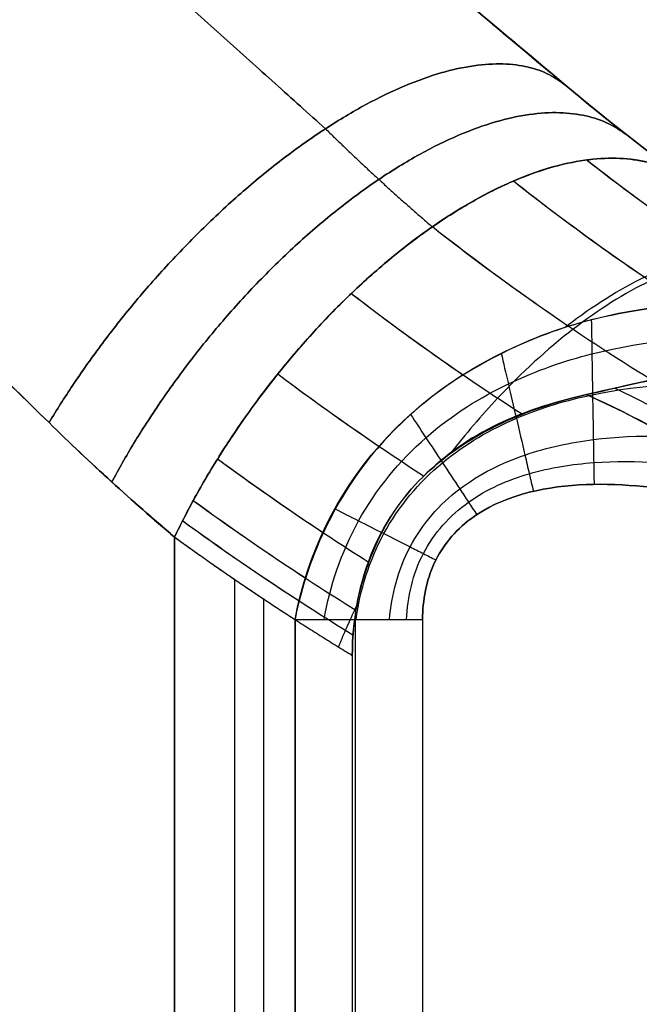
# Model space of a CAD drawing. Header units: millimetres. Extents: x -1649 to 240, y -242 to 238.
# Tile 15 of 256: x -1601.96 to -1600.55, y 3.08 to 5.31. Entities that reach past the tile are written whole.
import ezdxf

# ---------------------------------------------------------------- set-up
doc = ezdxf.new("R2010")
doc.units = ezdxf.units.MM
doc.layers.add('BOMBILLA', color=7, linetype='Continuous', true_color=0xfff700)
doc.layers.add('CABLE', color=7, linetype='Continuous', true_color=0x313030)

# ---------------------------------------------------------------- blocks, each defined once
blk = doc.blocks.new('DOME M 29914')
at = {"layer": 'CABLE', "extrusion": (0, 0, -1)}
blk.add_arc((1585.0006, 10.7944, -11.5), 5, 272.2859, 310, dxfattribs=at)
at = {"layer": 'CABLE', "extrusion": (-0.70128, 0.508876, 0.499252)}
blk.add_arc((928.1442, -638.6864, 1119.8686), 1, 180, 289.9143, dxfattribs=at)
at = {"layer": 'CABLE', "extrusion": (0.70128, -0.508876, 0.499252)}
blk.add_arc((-928.1442, 658.6149, -1108.3858), 1, 0, 109.9143, dxfattribs=at)
at = {"layer": 'CABLE', "extrusion": (0, -1, 0)}
blk.add_arc((-1588.5402, 5.1, -5.7506), 0.5, 234.5523, 270, dxfattribs=at)
blk.add_arc((-1588.5402, 5.1, -5.7506), 0.5, 234.5523, 270, dxfattribs=at)
at = {"layer": 'CABLE'}
for points, degree in [([(-1592.8108, 10.8209, 11.5), (-1588.2145, 6.9642, 11.5)], 1), ([(-1588.2145, 6.9642, 5.9254), (-1588.1223, 6.8868, 5.8558), (-1588.0297, 6.8147, 5.7816), (-1587.9371, 6.7476, 5.7025)], 3), ([(-1588.2145, 6.9642, 17.0746), (-1588.2145, 6.9642, 5.9254)], 1), ([(-1587.9371, 6.7476, 17.2975), (-1588.0297, 6.8147, 17.2184), (-1588.1223, 6.8868, 17.1442), (-1588.2145, 6.9642, 17.0746)], 3), ([(-1588.2145, 6.9642, 5.9254), (-1588.2145, 6.9642, 17.0746)], 1), ([(-1588.2145, 6.9642, 5.9254), (-1588.1223, 6.8868, 5.8558), (-1588.0296, 6.8147, 5.7816), (-1587.9371, 6.7476, 5.7025)], 3), ([(-1587.9371, 6.7476, 17.2975), (-1588.0296, 6.8147, 17.2184), (-1588.1223, 6.8868, 17.1442), (-1588.2145, 6.9642, 17.0746)], 3), ([(-1587.678, 6.4575, 4.9221), (-1587.8482, 6.5606, 5.0633), (-1588.0119, 6.6734, 5.1996), (-1588.1679, 6.795, 5.3299)], 3), ([(-1587.548, 6.3814, 18.1858), (-1587.7652, 6.5042, 18.0058), (-1587.9725, 6.6427, 17.8333), (-1588.1679, 6.795, 17.6701)], 3), ([(-1587.9427, 6.4662, 4.8315), (-1588.0777, 6.5539, 4.9398), (-1588.2083, 6.6476, 5.0448), (-1588.3338, 6.7469, 5.146)], 3), ([(-1587.7537, 6.3492, 18.32), (-1587.9566, 6.4689, 18.1575), (-1588.1505, 6.602, 18.0018), (-1588.3338, 6.7469, 17.854)], 3), ([(-1588.2083, 6.4169, 4.7543), (-1588.3145, 6.4887, 4.836), (-1588.4178, 6.5642, 4.9157), (-1588.518, 6.643, 4.9931)], 3), ([(-1588.0197, 6.295, 18.3909), (-1588.1928, 6.4018, 18.2578), (-1588.3593, 6.5181, 18.1295), (-1588.518, 6.643, 18.0069)], 3), ([(-1588.4485, 6.3063, 4.6998), (-1588.5351, 6.3656, 4.7641), (-1588.6198, 6.4272, 4.8271), (-1588.7026, 6.4911, 4.8886)], 3), ([(-1588.314, 6.2171, 18.4), (-1588.4477, 6.303, 18.3008), (-1588.5774, 6.3945, 18.2045), (-1588.7026, 6.4911, 18.1114)], 3), ([(-1588.6394, 6.1438, 4.6735), (-1588.7176, 6.1968, 4.7301), (-1588.7944, 6.2517, 4.7856), (-1588.8697, 6.3084, 4.8401)], 3), ([(-1588.5378, 6.0765, 18.4), (-1588.6513, 6.1499, 18.3179), (-1588.762, 6.2273, 18.2378), (-1588.8697, 6.3084, 18.1599)], 3), ([(-1588.1675, 6.2619, 18.4), (-1587.2715, 5.8561, 18.4), (-1586.6967, 4.9629, 18.4), (-1586.6967, 3.9797, 18.4)], 3), ([(-1589.3897, 6.1981, 17.9211), (-1589.296, 6.1064, 17.98), (-1589.2008, 6.0198, 18.0435), (-1589.1044, 5.9382, 18.1121)], 3), ([(-1589.1044, 5.9382, 4.8879), (-1589.2008, 6.0198, 4.9565), (-1589.296, 6.1064, 5.02), (-1589.3897, 6.1981, 5.0789)], 3), ([(-1589.1044, 5.9382, 4.8879), (-1589.1996, 6.0188, 4.9556), (-1589.2948, 6.1052, 5.0193), (-1589.3897, 6.1981, 5.0789)], 3), ([(-1589.3897, 6.1981, 17.9211), (-1589.2948, 6.1052, 17.9807), (-1589.1996, 6.0188, 18.0444), (-1589.1044, 5.9382, 18.1121)], 3), ([(-1588.7668, 5.9478, 4.6733), (-1588.8482, 6.0016, 4.7314), (-1588.9282, 6.0575, 4.7885), (-1589.0067, 6.1153, 4.8446)], 3), ([(-1588.6642, 5.8813, 18.4), (-1588.7811, 5.9553, 18.3165), (-1588.8954, 6.0334, 18.2349), (-1589.0067, 6.1153, 18.1554)], 3), ([(-1588.8068, 5.8445, 4.6816), (-1588.8934, 5.901, 4.7433), (-1588.9785, 5.9598, 4.8039), (-1589.062, 6.0207, 4.8633)], 3), ([(-1588.6923, 5.7715, 18.4), (-1588.8186, 5.85, 18.31), (-1588.9419, 5.9331, 18.2222), (-1589.062, 6.0207, 18.1367)], 3), ([(-1588.8212, 5.7926, 4.6873), (-1588.9112, 5.8509, 4.7514), (-1588.9996, 5.9116, 4.8144), (-1589.0863, 5.9747, 4.8761)], 3), ([(-1588.6985, 5.7151, 18.4), (-1588.8311, 5.7966, 18.3056), (-1588.9605, 5.8832, 18.2135), (-1589.0863, 5.9747, 18.1239)], 3), ([(-1589.1044, -5.9382, 18.1121), (-1589.1044, 5.9382, 18.1121)], 1), ([(-1589.1044, 5.9382, 18.1121), (-1589.1044, -5.9382, 18.1121)], 1), ([(-1589.1044, -5.9382, 4.8879), (-1589.1044, 5.9382, 4.8879)], 1), ([(-1589.1044, -5.9382, 4.8879), (-1589.1044, 5.9382, 4.8879)], 1), ([(-1588.9673, -5.8416, 4.7903), (-1588.9673, 5.8416, 4.7903)], 1), ([(-1588.9022, 5.7977, 18.2561), (-1588.9022, -5.7977, 18.2561)], 1), ([(-1588.8302, 5.7506, 4.6927), (-1588.8302, -5.7506, 4.6927)], 1), ([(-1588.8302, -5.7506, 4.6927), (-1588.8302, 5.7506, 4.6927)], 1), ([(-1588.6924, -5.7506, 4.6237), (-1588.6924, 5.7506, 4.6237)], 1), ([(-1588.5402, 5.7506, 4.6), (-1588.5402, -5.7506, 4.6)], 1), ([(-1588.5402, 5.7506, 4.6), (-1588.5402, -5.7506, 4.6)], 1), ([(-1588.7, 5.6691, 18.4), (-1588.7, -5.6691, 18.4)], 1), ([(-1588.7, 5.6691, 18.4), (-1588.7, -5.6691, 18.4)], 1)]:
    blk.add_open_spline(points, degree=degree, dxfattribs=at)
for points, weights, degree in [([(-1588.2145, 6.9642, 17.0746), (-1589.3382, 7.9071, 16.3678), (-1590.6138, 8.9774, 16), (-1591.9413, 10.0913, 16)], [1, 0.973904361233, 0.973904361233, 1], 3), ([(-1591.9413, 10.0913, 7), (-1590.6138, 8.9774, 7), (-1589.3382, 7.9071, 6.6322), (-1588.2145, 6.9642, 5.9254)], [1, 0.973904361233, 0.973904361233, 1], 3), ([(-1589.3897, 6.1981, 5.0789), (-1588.6895, 7.3627, 4.6385), (-1588.2145, 6.9642, 5.9254)], [1, 0.57348823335, 1], 2), ([(-1588.2145, 6.9642, 5.9254), (-1588.6895, 7.3627, 4.6385), (-1589.3897, 6.1981, 5.0789)], [1, 0.57348823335, 1], 2), ([(-1589.3897, 6.1981, 17.9211), (-1588.6895, 7.3627, 18.3615), (-1588.2145, 6.9642, 17.0746)], [1, 0.57348823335, 1], 2), ([(-1588.2145, 6.9642, 17.0746), (-1588.6895, 7.3627, 18.3615), (-1589.3897, 6.1981, 17.9211)], [1, 0.57348823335, 1], 2), ([(-1588.0759, 6.852, 5.8175), (-1588.6014, 7.262, 4.5543), (-1589.2471, 6.0635, 4.9864)], [1, 0.573551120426, 1], 2), ([(-1589.2471, 6.0635, 18.0136), (-1588.6014, 7.262, 18.4457), (-1588.0759, 6.852, 17.1825)], [1, 0.573551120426, 1], 2), ([(-1588.7611, 6.866, 5.1874), (-1588.6802, 6.7868, 5.1263), (-1588.5992, 6.7127, 5.0616), (-1588.518, 6.643, 4.9931)], [0.786744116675, 0.78666932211, 0.786785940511, 0.787094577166], 3), ([(-1588.7611, 6.866, 17.8126), (-1588.6802, 6.7868, 17.8737), (-1588.5992, 6.7127, 17.9384), (-1588.518, 6.643, 18.0069)], [0.786744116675, 0.78666932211, 0.786785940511, 0.787094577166], 3), ([(-1587.9371, 6.7476, 5.7025), (-1588.5133, 7.1656, 4.4671), (-1589.1044, 5.9382, 4.8879)], [1, 0.574189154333, 1], 2), ([(-1589.1044, 5.9382, 18.1121), (-1588.5133, 7.1656, 18.5329), (-1587.9371, 6.7476, 17.2975)], [1, 0.574189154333, 1], 2), ([(-1589.1044, 5.9382, 18.1121), (-1588.9732, 5.8431, 18.2055), (-1588.8384, 5.7533, 18.3015), (-1588.7, 5.6691, 18.4)], [1, 0.999453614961, 0.999453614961, 1], 3), ([(-1589.1044, 5.9382, 4.8879), (-1589.0147, 5.8731, 4.824), (-1588.9233, 5.8106, 4.759), (-1588.8302, 5.7506, 4.6927)], [1, 0.999744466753, 0.999744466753, 1], 3), ([(-1589.1044, 5.9382, 4.8879), (-1589.0147, 5.8731, 4.824), (-1588.9233, 5.8106, 4.759), (-1588.8302, 5.7506, 4.6927)], [1, 0.999744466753, 0.999744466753, 1], 3), ([(-1589.1044, 5.9382, 18.1121), (-1588.9732, 5.8431, 18.2055), (-1588.8384, 5.7533, 18.3015), (-1588.7, 5.6691, 18.4)], [1, 0.999453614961, 0.999453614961, 1], 3)]:
    blk.add_rational_spline(points, weights, degree=degree, dxfattribs=at)
for points, knots in [([(-1591.9413, 10.0913, 7), (-1591.2863, 9.5417, 7), (-1590.6314, 8.9922, 6.9075), (-1589.3726, 7.9359, 6.5445), (-1588.769, 7.4294, 6.2742), (-1588.2145, 6.9642, 5.9254)], [-1.5707963, -1.5707963, -1.5707963, -1.5707963, -1.2900775, -1.2900775, -1.0093587, -1.0093587, -1.0093587, -1.0093587]), ([(-1588.2145, 6.9642, 17.0746), (-1588.769, 7.4294, 16.7258), (-1589.3726, 7.9359, 16.4555), (-1590.6314, 8.9922, 16.0925), (-1591.2863, 9.5417, 16), (-1591.9413, 10.0913, 16)], [-5.2738266, -5.2738266, -5.2738266, -5.2738266, -4.9931078, -4.9931078, -4.712389, -4.712389, -4.712389, -4.712389]), ([(-1592.5841, 9.3253, 17), (-1592.398, 9.143, 17), (-1592.2351, 8.9838, 17.0085), (-1592.0263, 8.7794, 17.0256), (-1591.9626, 8.717, 17.032), (-1591.8759, 8.632, 17.0419), (-1591.8484, 8.6051, 17.0452), (-1591.7964, 8.5542, 17.0519), (-1591.7876, 8.5456, 17.053), (-1591.5938, 8.3558, 17.0802), (-1591.4473, 8.2124, 17.107), (-1591.2405, 8.01, 17.152), (-1591.1737, 7.9447, 17.1677), (-1591.0446, 7.8182, 17.2005), (-1590.9963, 7.7709, 17.2134), (-1590.3259, 7.1147, 17.4067), (-1589.8152, 6.6147, 17.6534), (-1589.3897, 6.1981, 17.9211)], [2.000431, 2.000431, 2.000431, 2.000431, 2.125431, 2.125431, 2.187931, 2.187931, 2.219181, 2.219181, 2.250431, 2.250431, 2.375431, 2.375431, 2.437931, 2.437931, 2.500431, 2.500431, 3.000431, 3.000431, 3.000431, 3.000431]), ([(-1589.3897, 6.1981, 5.0789), (-1589.6025, 6.4064, 5.2128), (-1589.8362, 6.6356, 5.3411), (-1590.2192, 7.0105, 5.5161), (-1590.3523, 7.1407, 5.5714), (-1590.5599, 7.3438, 5.6487), (-1590.6304, 7.4129, 5.6735), (-1590.7742, 7.5535, 5.721), (-1590.8615, 7.639, 5.7478), (-1591.0424, 7.8161, 5.7999), (-1591.1716, 7.9426, 5.8331), (-1591.3784, 8.145, 5.878), (-1591.485, 8.2493, 5.8993), (-1591.5965, 8.3584, 5.9183), (-1591.6719, 8.4322, 5.9304), (-1591.7258, 8.485, 5.9383), (-1591.9334, 8.6883, 5.9675), (-1592.2118, 8.9608, 6), (-1592.5841, 9.3253, 6)], [2.000861, 2.000861, 2.000861, 2.000861, 2.250861, 2.250861, 2.375861, 2.375861, 2.438361, 2.438361, 2.500861, 2.500861, 2.625861, 2.625861, 2.688361, 2.719611, 2.719611, 2.750861, 2.750861, 3.000861, 3.000861, 3.000861, 3.000861]), ([(-1589.3897, 6.1981, 5.0789), (-1589.8649, 6.6633, 5.3778), (-1590.3824, 7.1699, 5.6096), (-1591.4613, 8.2261, 5.9207), (-1592.0227, 8.7757, 6), (-1592.5841, 9.3253, 6)], [1.0093587, 1.0093587, 1.0093587, 1.0093587, 1.2900775, 1.2900775, 1.5707963, 1.5707963, 1.5707963, 1.5707963]), ([(-1592.5841, 9.3253, 17), (-1592.0227, 8.7757, 17), (-1591.4613, 8.2261, 17.0793), (-1590.3824, 7.1699, 17.3904), (-1589.8649, 6.6633, 17.6222), (-1589.3897, 6.1981, 17.9211)], [4.712389, 4.712389, 4.712389, 4.712389, 4.9931078, 4.9931078, 5.2738266, 5.2738266, 5.2738266, 5.2738266]), ([(-1587.6266, 6.5395, 17.5627), (-1587.6327, 6.5432, 17.5746), (-1587.639, 6.5468, 17.5865), (-1587.6455, 6.5501, 17.5985), (-1587.6535, 6.5543, 17.6134), (-1587.6619, 6.558, 17.6284), (-1587.6706, 6.5614, 17.6436), (-1587.688, 6.5682, 17.6739), (-1587.7068, 6.5735, 17.7048), (-1587.7268, 6.577, 17.7361), (-1587.767, 6.584, 17.7985), (-1587.8125, 6.5839, 17.8624), (-1587.8625, 6.5747, 17.9246), (-1587.9125, 6.5656, 17.9869), (-1587.9669, 6.5475, 18.0477), (-1588.0237, 6.5199, 18.1035), (-1588.0805, 6.4923, 18.1594), (-1588.1396, 6.4553, 18.2103), (-1588.1982, 6.4101, 18.2535), (-1588.2569, 6.365, 18.2967), (-1588.3149, 6.3118, 18.3322), (-1588.3697, 6.2534, 18.3586), (-1588.4069, 6.2138, 18.3765), (-1588.4426, 6.1719, 18.3903), (-1588.4762, 6.1287, 18.4)], [-0.0000062, -0.0000062, -0.0000062, -0.0000062, 0.0256247, 0.0256247, 0.0256247, 0.0572497, 0.0572497, 0.0572497, 0.1204998, 0.1204998, 0.1204998, 0.247, 0.247, 0.247, 0.3735002, 0.3735002, 0.3735002, 0.5000005, 0.5000005, 0.5000005, 0.6265007, 0.6265007, 0.6265007, 0.7123581, 0.7123581, 0.7123581, 0.7123581]), ([(-1588.2176, 6.414, 4.7519), (-1588.2155, 6.4157, 4.7534), (-1588.2134, 6.4173, 4.755), (-1588.2113, 6.4189, 4.7565), (-1588.1525, 6.464, 4.7998), (-1588.0932, 6.501, 4.8507), (-1588.0363, 6.5285, 4.9066), (-1587.9794, 6.556, 4.9625), (-1587.9249, 6.574, 5.0233), (-1587.8749, 6.583, 5.0857), (-1587.8249, 6.5921, 5.1481), (-1587.7794, 6.5921, 5.212), (-1587.7393, 6.585, 5.2745), (-1587.7192, 6.5815, 5.3058), (-1587.7005, 6.5762, 5.3367), (-1587.6831, 6.5693, 5.3671), (-1587.6744, 6.5659, 5.3823), (-1587.6661, 6.5621, 5.3973), (-1587.658, 6.558, 5.4122), (-1587.6515, 6.5547, 5.4243), (-1587.6453, 6.551, 5.4362), (-1587.6392, 6.5473, 5.448)], [0.4954332, 0.4954332, 0.4954332, 0.4954332, 0.4999998, 0.4999998, 0.4999998, 0.6264999, 0.6264999, 0.6264999, 0.7530001, 0.7530001, 0.7530001, 0.8795002, 0.8795002, 0.8795002, 0.9427503, 0.9427503, 0.9427503, 0.9743753, 0.9743753, 0.9743753, 1.0000068, 1.0000068, 1.0000068, 1.0000068]), ([(-1588.8302, 5.7506, 4.6927), (-1588.7731, 6.0544, 4.652), (-1588.5641, 6.2833, 4.667), (-1588.1983, 6.4231, 4.7563), (-1588.1522, 6.435, 4.7685), (-1588.0104, 6.4617, 4.8096), (-1587.9325, 6.4696, 4.8342), (-1587.8081, 6.4692, 4.8759), (-1587.7959, 6.4685, 4.8801), (-1587.7256, 6.4634, 4.9048), (-1587.685, 6.4592, 4.9194), (-1587.5493, 6.4371, 4.9696), (-1587.4798, 6.4169, 4.9972), (-1587.4359, 6.4028, 5.0149)], [2.0521444, 2.0521444, 2.0521444, 2.0521444, 2.5521444, 2.5521444, 2.6771444, 2.6771444, 2.8021444, 2.8021444, 2.8646444, 2.8646444, 2.9271444, 2.9271444, 3.0521444, 3.0521444, 3.0521444, 3.0521444]), ([(-1587.4359, 6.4028, 5.0149), (-1587.5236, 6.4309, 4.9796), (-1587.7541, 6.469, 4.894), (-1587.8734, 6.4694, 4.854), (-1587.9313, 6.4676, 4.835), (-1588.0087, 6.4603, 4.8106), (-1588.0459, 6.455, 4.7994), (-1588.1522, 6.435, 4.7685), (-1588.216, 6.4163, 4.7519), (-1588.3269, 6.3739, 4.7249), (-1588.4128, 6.3313, 4.706), (-1588.5352, 6.2478, 4.6845), (-1588.5894, 6.2001, 4.6776), (-1588.7269, 6.0455, 4.6664), (-1588.8016, 5.9025, 4.6724), (-1588.8302, 5.7506, 4.6927)], [1, 1, 1, 1, 1.25, 1.25, 1.3125, 1.3125, 1.375, 1.375, 1.5, 1.5, 1.625, 1.625, 1.75, 1.75, 2, 2, 2, 2]), ([(-1588.1675, 6.2619, 18.4), (-1588.0721, 6.2836, 18.4), (-1587.9841, 6.3032, 18.3892), (-1587.8652, 6.3278, 18.3606), (-1587.8278, 6.3353, 18.3491), (-1587.7574, 6.3486, 18.3225), (-1587.7355, 6.3526, 18.3134), (-1587.611, 6.3737, 18.246), (-1587.5602, 6.3798, 18.2097), (-1587.4422, 6.3949, 18.0576), (-1587.4163, 6.3977, 17.9717), (-1587.451, 6.4228, 17.9011)], [1, 1, 1, 1, 1.25, 1.25, 1.375, 1.375, 1.5, 1.5, 1.75, 1.75, 2, 2, 2, 2]), ([(-1587.451, 6.4228, 17.9011), (-1587.4175, 6.3986, 17.9692), (-1587.4332, 6.3975, 18.0215), (-1587.5094, 6.3854, 18.1579), (-1587.5649, 6.3799, 18.2081), (-1587.8035, 6.3435, 18.3693), (-1587.9717, 6.3064, 18.3993), (-1588.1675, 6.2619, 18.4)], [2, 2, 2, 2, 2.196824, 2.196824, 2.424026, 2.424026, 3, 3, 3, 3]), ([(-1588.1565, 6.4318, 4.7682), (-1588.1561, 6.409, 4.7425), (-1588.1556, 6.383, 4.7185), (-1588.1552, 6.3543, 4.6974), (-1588.1547, 6.3257, 4.6764), (-1588.1542, 6.2945, 4.6581), (-1588.1537, 6.2616, 4.6434), (-1588.1531, 6.2288, 4.6288), (-1588.1525, 6.1943, 4.6177), (-1588.152, 6.1595, 4.6105), (-1588.1517, 6.1421, 4.6068), (-1588.1514, 6.1247, 4.6042), (-1588.1511, 6.1072, 4.6024), (-1588.1508, 6.0907, 4.6008), (-1588.1506, 6.0742, 4.6001), (-1588.1503, 6.0578, 4.6)], [0, 0, 0, 0, 0.25156, 0.25156, 0.25156, 0.50312, 0.50312, 0.50312, 0.75468, 0.75468, 0.75468, 0.88046, 0.88046, 0.88046, 1.000014, 1.000014, 1.000014, 1.000014]), ([(-1588.764, 5.7506, 4.6529), (-1588.7511, 5.825, 4.6464), (-1588.7253, 5.9035, 4.6418), (-1588.6857, 5.975, 4.6404), (-1588.6462, 6.0464, 4.6391), (-1588.5925, 6.1115, 4.6412), (-1588.5326, 6.1639, 4.6461), (-1588.4727, 6.2164, 4.6511), (-1588.4092, 6.2555, 4.6585), (-1588.3452, 6.2862, 4.6674), (-1588.2812, 6.3169, 4.6763), (-1588.218, 6.3384, 4.6864), (-1588.1552, 6.3543, 4.6974), (-1588.0296, 6.3863, 4.7195), (-1587.9081, 6.3957, 4.7446), (-1587.791, 6.3928, 4.7713), (-1587.6794, 6.3901, 4.7968), (-1587.5702, 6.3756, 4.8242), (-1587.4642, 6.3516, 4.8529)], [0.002323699, 0.002323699, 0.002323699, 0.002323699, 0.002463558, 0.002463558, 0.002463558, 0.002603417, 0.002603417, 0.002603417, 0.002743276, 0.002743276, 0.002743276, 0.002883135, 0.002883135, 0.002883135, 0.003162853, 0.003162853, 0.003162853, 0.003429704, 0.003429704, 0.003429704, 0.003429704]), ([(-1588.3614, 6.3557, 4.7176), (-1588.3564, 6.3343, 4.6991), (-1588.351, 6.311, 4.6822), (-1588.3452, 6.2862, 4.6674), (-1588.3394, 6.2614, 4.6527), (-1588.3333, 6.2351, 4.6401), (-1588.327, 6.208, 4.63), (-1588.3206, 6.1808, 4.6198), (-1588.3141, 6.1528, 4.6122), (-1588.3075, 6.1245, 4.6072), (-1588.3042, 6.1104, 4.6047), (-1588.3009, 6.0962, 4.6029), (-1588.2976, 6.0821, 4.6017), (-1588.2945, 6.0687, 4.6006), (-1588.2914, 6.0553, 4.6001), (-1588.2883, 6.042, 4.6)], [0, 0, 0, 0, 0.25156, 0.25156, 0.25156, 0.50312, 0.50312, 0.50312, 0.75468, 0.75468, 0.75468, 0.88046, 0.88046, 0.88046, 1.000012, 1.000012, 1.000012, 1.000012]), ([(-1588.6915, 5.7506, 4.6234), (-1588.6825, 5.816, 4.6206), (-1588.6618, 5.8843, 4.6185), (-1588.6283, 5.9459, 4.6179), (-1588.5948, 6.0075, 4.6173), (-1588.548, 6.0629, 4.6182), (-1588.495, 6.1069, 4.6204), (-1588.4419, 6.151, 4.6227), (-1588.3849, 6.1832, 4.626), (-1588.327, 6.208, 4.63), (-1588.269, 6.2327, 4.6339), (-1588.2113, 6.2495, 4.6385), (-1588.1537, 6.2616, 4.6434), (-1588.0383, 6.2858, 4.6534), (-1587.9254, 6.2906, 4.6648), (-1587.8156, 6.2855, 4.6771), (-1587.7161, 6.2809, 4.6882), (-1587.6178, 6.2675, 4.7003), (-1587.5214, 6.2473, 4.7131)], [0.002323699, 0.002323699, 0.002323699, 0.002323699, 0.002463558, 0.002463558, 0.002463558, 0.002603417, 0.002603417, 0.002603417, 0.002743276, 0.002743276, 0.002743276, 0.002883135, 0.002883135, 0.002883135, 0.003162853, 0.003162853, 0.003162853, 0.003416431, 0.003416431, 0.003416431, 0.003416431]), ([(-1588.1027, 6.2765, 18.3983), (-1587.9017, 6.1804, 18.3984), (-1587.7165, 6.0595, 18.3984), (-1587.5489, 5.9163, 18.3984), (-1587.4563, 5.8371, 18.3984), (-1587.3682, 5.7502, 18.3984), (-1587.2875, 5.658, 18.3984), (-1587.2067, 5.5658, 18.3984), (-1587.1334, 5.4686, 18.3984), (-1587.0672, 5.3666, 18.3984), (-1586.9349, 5.1626, 18.3984), (-1586.8306, 4.936, 18.3984), (-1586.7617, 4.7027, 18.3984), (-1586.6929, 4.4695, 18.3984), (-1586.6573, 4.2255, 18.3985), (-1586.6576, 3.9797, 18.3985)], [0.001615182, 0.001615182, 0.001615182, 0.001615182, 0.002264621, 0.002264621, 0.002264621, 0.00262356, 0.00262356, 0.00262356, 0.002982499, 0.002982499, 0.002982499, 0.003700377, 0.003700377, 0.003700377, 0.004418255, 0.004418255, 0.004418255, 0.004418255]), ([(-1588.1675, 6.2619, 18.4), (-1588.3299, 6.2249, 18.4), (-1588.4479, 6.1687, 18.4), (-1588.6491, 5.9627, 18.4), (-1588.7, 5.8249, 18.4), (-1588.7, 5.6691, 18.4)], [1.0028911, 1.0028911, 1.0028911, 1.0028911, 1.5028911, 1.5028911, 2.0028911, 2.0028911, 2.0028911, 2.0028911]), ([(-1588.7, 5.6691, 18.4), (-1588.7, 5.8249, 18.4), (-1588.6401, 5.9719, 18.4), (-1588.4569, 6.1595, 18.4), (-1588.3299, 6.2249, 18.4), (-1588.1675, 6.2619, 18.4)], [0, 0, 0, 0, 0.5, 0.5, 1, 1, 1, 1]), ([(-1586.6967, 3.9797, 18.4), (-1586.6967, 4.2209, 18.4), (-1586.7316, 4.4599, 18.4), (-1586.866, 4.9163, 18.4), (-1586.9676, 5.1381, 18.4), (-1587.2253, 5.5377, 18.4), (-1587.3849, 5.7214, 18.4), (-1587.7458, 6.0328, 18.4), (-1587.9478, 6.1624, 18.4), (-1588.1675, 6.2619, 18.4)], [1, 1, 1, 1, 1.000722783, 1.000722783, 1.001445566, 1.001445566, 1.002168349, 1.002168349, 1.002891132, 1.002891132, 1.002891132, 1.002891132]), ([(-1588.5674, 6.2166, 4.6811), (-1588.5564, 6.1999, 4.668), (-1588.5447, 6.1823, 4.6563), (-1588.5326, 6.1639, 4.6461), (-1588.5205, 6.1455, 4.636), (-1588.5079, 6.1265, 4.6273), (-1588.495, 6.1069, 4.6204), (-1588.4821, 6.0874, 4.6135), (-1588.4689, 6.0675, 4.6084), (-1588.4557, 6.0475, 4.605), (-1588.4491, 6.0375, 4.6033), (-1588.4424, 6.0274, 4.602), (-1588.4358, 6.0174, 4.6012), (-1588.4295, 6.0079, 4.6004), (-1588.4232, 5.9983, 4.6), (-1588.417, 5.9889, 4.6)], [0, 0, 0, 0, 0.25156, 0.25156, 0.25156, 0.50312, 0.50312, 0.50312, 0.75468, 0.75468, 0.75468, 0.88046, 0.88046, 0.88046, 1.000009, 1.000009, 1.000009, 1.000009]), ([(-1588.6153, 5.7506, 4.6057), (-1588.6108, 5.8064, 4.605), (-1588.5958, 5.8644, 4.6045), (-1588.5686, 5.9158, 4.6043), (-1588.5414, 5.9672, 4.6042), (-1588.5018, 6.0125, 4.6044), (-1588.4557, 6.0475, 4.605), (-1588.4096, 6.0824, 4.6055), (-1588.3592, 6.1068, 4.6063), (-1588.3075, 6.1245, 4.6072), (-1588.2558, 6.1423, 4.6082), (-1588.204, 6.153, 4.6093), (-1588.152, 6.1595, 4.6105), (-1588.0479, 6.1726, 4.6128), (-1587.9451, 6.1688, 4.6155), (-1587.8451, 6.1565, 4.6184), (-1587.7617, 6.1462, 4.6208), (-1587.6792, 6.1295, 4.6233), (-1587.5981, 6.1078, 4.626)], [0.002323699, 0.002323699, 0.002323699, 0.002323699, 0.002463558, 0.002463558, 0.002463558, 0.002603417, 0.002603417, 0.002603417, 0.002743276, 0.002743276, 0.002743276, 0.002883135, 0.002883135, 0.002883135, 0.003162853, 0.003162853, 0.003162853, 0.00339621, 0.00339621, 0.00339621, 0.00339621]), ([(-1588.5768, 5.7506, 4.6013), (-1588.5745, 5.8016, 4.6012), (-1588.5624, 5.8543, 4.6011), (-1588.5385, 5.9006, 4.601), (-1588.5145, 5.9468, 4.601), (-1588.4784, 5.987, 4.601), (-1588.4358, 6.0174, 4.6012), (-1588.3932, 6.0477, 4.6013), (-1588.3461, 6.0681, 4.6015), (-1588.2976, 6.0821, 4.6017), (-1588.2491, 6.0962, 4.6019), (-1588.2003, 6.1037, 4.6022), (-1588.1511, 6.1072, 4.6024), (-1588.0528, 6.1143, 4.603), (-1587.9553, 6.1056, 4.6036), (-1587.8606, 6.089, 4.6043), (-1587.7854, 6.0758, 4.6048), (-1587.7111, 6.0571, 4.6053), (-1587.6382, 6.0343, 4.6059)], [0.002323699, 0.002323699, 0.002323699, 0.002323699, 0.002463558, 0.002463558, 0.002463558, 0.002603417, 0.002603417, 0.002603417, 0.002743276, 0.002743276, 0.002743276, 0.002883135, 0.002883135, 0.002883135, 0.003162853, 0.003162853, 0.003162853, 0.003384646, 0.003384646, 0.003384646, 0.003384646]), ([(-1587.6751, 5.9665, 4.6), (-1587.7572, 5.9959, 4.6), (-1587.8404, 6.0198, 4.6), (-1588.01, 6.0524, 4.6), (-1588.0978, 6.0617, 4.6), (-1588.2713, 6.0513, 4.6), (-1588.3608, 6.0314, 4.6), (-1588.4664, 5.9527, 4.6), (-1588.4953, 5.9179, 4.6), (-1588.532, 5.8389, 4.6), (-1588.5402, 5.7948, 4.6), (-1588.5402, 5.7506, 4.6)], [1.004613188, 1.004613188, 1.004613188, 1.004613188, 1.004874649, 1.004874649, 1.005136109, 1.005136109, 1.005397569, 1.005397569, 1.005528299, 1.005528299, 1.005659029, 1.005659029, 1.005659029, 1.005659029]), ([(-1588.5402, 5.7506, 4.6), (-1588.5402, 5.7948, 4.6), (-1588.532, 5.8389, 4.6), (-1588.4953, 5.9179, 4.6), (-1588.4664, 5.9527, 4.6), (-1588.3608, 6.0314, 4.6), (-1588.2713, 6.0513, 4.6), (-1588.0978, 6.0617, 4.6), (-1588.01, 6.0524, 4.6), (-1587.8404, 6.0198, 4.6), (-1587.7572, 5.9959, 4.6), (-1587.6751, 5.9665, 4.6)], [2.618678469, 2.618678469, 2.618678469, 2.618678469, 2.618809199, 2.618809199, 2.618939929, 2.618939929, 2.619201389, 2.619201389, 2.619462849, 2.619462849, 2.619724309, 2.619724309, 2.619724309, 2.619724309]), ([(-1588.7395, 6.0021, 4.6712), (-1588.7223, 5.9935, 4.6597), (-1588.7044, 5.9844, 4.6494), (-1588.6857, 5.975, 4.6404), (-1588.6671, 5.9656, 4.6315), (-1588.6479, 5.9558, 4.624), (-1588.6283, 5.9459, 4.6179), (-1588.6087, 5.936, 4.6119), (-1588.5887, 5.9259, 4.6073), (-1588.5686, 5.9158, 4.6043), (-1588.5586, 5.9107, 4.6029), (-1588.5485, 5.9056, 4.6017), (-1588.5385, 5.9006, 4.601), (-1588.5289, 5.8957, 4.6003), (-1588.5194, 5.8909, 4.6), (-1588.5099, 5.8861, 4.6)], [0, 0, 0, 0, 0.25156, 0.25156, 0.25156, 0.50312, 0.50312, 0.50312, 0.75468, 0.75468, 0.75468, 0.88046, 0.88046, 0.88046, 1.000005, 1.000005, 1.000005, 1.000005]), ([(-1588.6907, 5.7811, 18.4), (-1588.692, 5.7784, 18.3995), (-1588.6933, 5.7757, 18.3989), (-1588.6946, 5.773, 18.3984), (-1588.702, 5.7571, 18.3951), (-1588.7092, 5.7414, 18.3915), (-1588.7159, 5.7259, 18.3876), (-1588.7214, 5.7133, 18.3844), (-1588.7266, 5.7009, 18.3809), (-1588.7317, 5.6885, 18.3774)], [0.93733404, 0.93733404, 0.93733404, 0.93733404, 0.94275121, 0.94275121, 0.94275121, 0.97437626, 0.97437626, 0.97437626, 1.00000861, 1.00000861, 1.00000861, 1.00000861])]:
    blk.add_open_spline(points, degree=3, knots=knots, dxfattribs=at)
for points, weights, knots in [([(-1588.7611, 6.866, 5.1874), (-1589.2434, 7.2993, 5.5166), (-1589.7823, 7.7813, 5.7864), (-1590.9211, 8.7957, 6.1616), (-1591.5195, 9.3269, 6.2714), (-1592.1296, 9.867, 6.2929)], [0.786744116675, 0.797846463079, 0.809261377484, 0.831799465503, 0.842924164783, 0.853553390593], [1.0093587, 1.0093587, 1.0093587, 1.0093587, 1.2900775, 1.2900775, 1.5707963, 1.5707963, 1.5707963, 1.5707963]), ([(-1592.1296, 9.867, 16.7071), (-1591.5195, 9.3269, 16.7286), (-1590.9211, 8.7957, 16.8384), (-1589.7823, 7.7813, 17.2136), (-1589.2434, 7.2993, 17.4834), (-1588.7611, 6.866, 17.8126)], [0.853553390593, 0.842924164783, 0.831799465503, 0.809261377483, 0.797846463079, 0.786744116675], [4.712389, 4.712389, 4.712389, 4.712389, 4.9931078, 4.9931078, 5.2738266, 5.2738266, 5.2738266, 5.2738266])]:
    blk.add_rational_spline(points, weights, degree=3, knots=knots, dxfattribs=at)

msp = doc.modelspace()

# ---------------------------------------------------------------- block references
at = {"layer": 'BOMBILLA'}
msp.add_blockref('DOME M 29914', (-12.5, -1.7991, 2.7121), dxfattribs=at)

doc.saveas('drawing.dxf')
